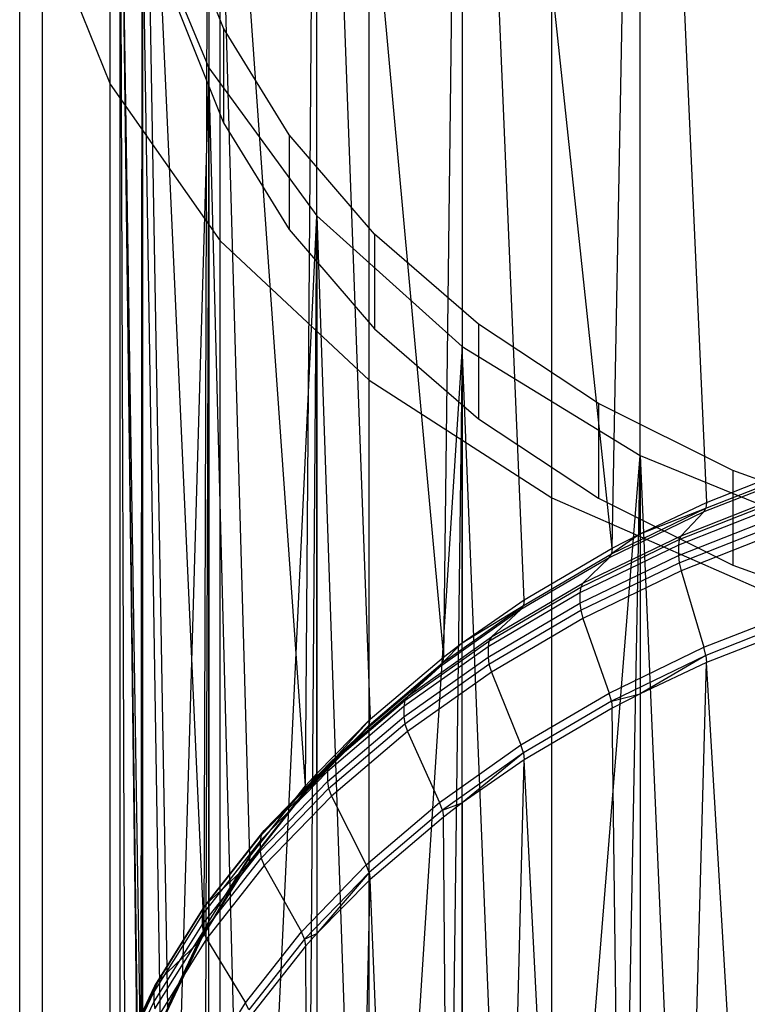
# Model space of a CAD drawing. Extents: x -3.55 to 3.54, y 0.19 to 5.65.
# Tile 28 of 58: x 1.34 to 1.77, y 2.37 to 2.95. Entities that reach past the tile are written whole.
import ezdxf

# ---------------------------------------------------------------- set-up
doc = ezdxf.new("R2010")
doc.units = 0
doc.header["$MEASUREMENT"] = 0
doc.layers.get('0').update_dxf_attribs({"color": 13, "linetype": 'CONTINUOUS'})

# ---------------------------------------------------------------- blocks, each defined once
blk = doc.blocks.new('EASY_LEFT_PM_STL')
at = {"color": 0}
for p, q in [((1.65147, 1.18745, 3.34473), (1.65147, 3.55376, 5.71103)), ((1.65147, 1.18745, 3.34473), (1.65147, 3.55376, 5.71103)), ((1.68706, 2.63545, 4.85938), (1.7035, 3.52896, 5.73583)), ((1.68706, 2.63545, 4.85938), (1.7035, 3.52896, 5.73583)), ((1.7035, 3.52896, 5.73583), (1.74256, 2.66234, 4.83249)), ((1.7035, 2.64398, 4.85085), (1.7035, 3.52896, 5.73583)), ((1.7035, 2.64398, 4.85085), (1.7035, 3.52896, 5.73583)), ((1.7035, 3.52896, 5.73583), (1.74256, 2.66234, 4.83249)), ((1.54409, 1.11824, 3.41395), (1.54409, 3.48454, 5.78025)), ((1.54409, 1.11824, 3.41395), (1.54409, 3.48454, 5.78025)), ((1.59886, 3.46484, 5.79995), (1.58773, 2.57143, 4.92341)), ((1.59886, 3.46484, 5.79995), (1.58773, 2.57143, 4.92341)), ((1.6353, 2.60506, 4.88977), (1.59886, 3.46484, 5.79995)), ((1.59886, 3.46484, 5.79995), (1.59886, 2.57986, 4.91497)), ((1.6353, 2.60506, 4.88977), (1.59886, 3.46484, 5.79995)), ((1.68706, 2.63545, 4.85938), (1.59886, 3.46484, 5.79995)), ((1.68706, 2.63545, 4.85938), (1.59886, 3.46484, 5.79995)), ((1.59886, 3.46484, 5.79995), (1.59886, 2.57986, 4.91497)), ((1.45652, 1.03624, 3.49594), (1.45652, 3.40254, 5.86225)), ((1.45652, 1.03624, 3.49594), (1.45652, 3.40254, 5.86225)), ((1.50673, 2.49558, 4.99925), (1.51326, 3.38788, 5.87691)), ((1.50673, 2.49558, 4.99925), (1.51326, 3.38788, 5.87691)), ((1.51326, 3.38788, 5.87691), (1.58773, 2.57143, 4.92341)), ((1.51326, 3.38788, 5.87691), (1.58773, 2.57143, 4.92341)), ((1.51326, 3.38788, 5.87691), (1.54475, 2.53483, 4.96)), ((1.51326, 2.5029, 4.99193), (1.51326, 3.38788, 5.87691)), ((1.51326, 2.5029, 4.99193), (1.51326, 3.38788, 5.87691)), ((1.51326, 3.38788, 5.87691), (1.54475, 2.53483, 4.96)), ((1.39175, 0.94427, 3.58792), (1.39175, 3.31057, 5.95422)), ((1.39175, 0.94427, 3.58792), (1.39175, 3.31057, 5.95422)), ((1.44981, 3.30085, 5.96394), (1.44682, 2.41051, 5.08433)), ((1.44981, 3.30085, 5.96394), (1.44682, 2.41051, 5.08433)), ((1.474, 2.45402, 5.04081), (1.44981, 3.30085, 5.96394)), ((1.44981, 3.30085, 5.96394), (1.44981, 2.41587, 5.07896)), ((1.474, 2.45402, 5.04081), (1.44981, 3.30085, 5.96394)), ((1.50673, 2.49558, 4.99925), (1.44981, 3.30085, 5.96394)), ((1.50673, 2.49558, 4.99925), (1.44981, 3.30085, 5.96394)), ((1.44981, 3.30085, 5.96394), (1.44981, 2.41587, 5.07896)), ((1.35199, 0.84544, 3.68674), (1.35199, 3.21175, 6.05304)), ((1.35199, 0.84544, 3.68674), (1.35199, 3.21175, 6.05304)), ((1.41004, 2.3191, 5.17574), (1.4108, 3.20691, 6.05788)), ((1.41004, 2.3191, 5.17574), (1.4108, 3.20691, 6.05788)), ((1.4108, 3.20691, 6.05788), (1.44682, 2.41051, 5.08433)), ((1.4108, 3.20691, 6.05788), (1.44682, 2.41051, 5.08433)), ((1.4108, 3.20691, 6.05788), (1.42544, 2.3654, 5.12943)), ((1.4108, 2.32193, 5.1729), (1.4108, 3.20691, 6.05788)), ((1.4108, 2.32193, 5.1729), (1.4108, 3.20691, 6.05788)), ((1.4108, 3.20691, 6.05788), (1.42544, 2.3654, 5.12943)), ((1.33858, 0.74314, 3.78905), (1.33858, 3.10944, 6.15535)), ((1.33858, 0.74314, 3.78905), (1.33858, 3.10944, 6.15535)), ((1.39764, 2.22446, 5.27037), (1.39764, 3.10944, 6.15535)), ((1.39764, 3.10944, 6.15535), (1.40074, 2.17694, 5.31789)), ((1.39764, 3.10944, 6.15535), (1.40074, 2.17694, 5.31789)), ((1.39764, 3.10944, 6.15535), (1.41004, 2.12983, 5.36501)), ((1.39764, 3.10944, 6.15535), (1.41004, 2.12983, 5.36501)), ((1.39764, 3.10944, 6.15535), (1.4108, 2.12699, 5.36784)), ((1.39764, 3.10944, 6.15535), (1.4108, 2.12699, 5.36784)), ((1.40074, 2.27198, 5.22285), (1.39764, 3.10944, 6.15535)), ((1.39764, 2.22446, 5.27037), (1.39764, 3.10944, 6.15535)), ((1.40074, 2.27198, 5.22285), (1.39764, 3.10944, 6.15535)), ((1.41004, 2.3191, 5.17574), (1.39764, 3.10944, 6.15535)), ((1.41004, 2.3191, 5.17574), (1.39764, 3.10944, 6.15535)), ((1.4108, 3.01197, 6.25282), (1.4108, 2.12699, 5.36784)), ((1.4108, 3.01197, 6.25282), (1.4108, 2.12699, 5.36784)), ((1.4108, 3.01197, 6.25282), (1.42544, 2.08352, 5.41131)), ((1.4108, 3.01197, 6.25282), (1.42544, 2.08352, 5.41131)), ((1.4108, 3.01197, 6.25282), (1.44981, 2.91803, 6.34676)), ((1.4108, 3.01197, 6.25282), (1.44981, 2.91803, 6.34676)), ((1.35199, 3.00713, 6.25766), (1.39175, 2.90831, 6.35648)), ((1.35199, 0.64083, 3.89136), (1.35199, 3.00713, 6.25766)), ((1.35199, 3.00713, 6.25766), (1.39175, 2.90831, 6.35648)), ((1.35199, 0.64083, 3.89136), (1.35199, 3.00713, 6.25766)), ((1.45843, 2.94126, 6.32353), (1.43227, 3.00706, 6.25773)), ((1.45843, 2.94126, 6.32353), (1.43227, 3.00706, 6.25773)), ((1.43227, 2.95138, 6.20205), (1.45843, 2.88558, 6.26785)), ((1.43227, 2.95138, 6.20205), (1.45843, 2.88558, 6.26785)), ((1.497, 2.87859, 6.3862), (1.45843, 2.94126, 6.32353)), ((1.45843, 2.94126, 6.32353), (1.45843, 2.88558, 6.26785)), ((1.45843, 2.94126, 6.32353), (1.45843, 2.88558, 6.26785)), ((1.497, 2.87859, 6.3862), (1.45843, 2.94126, 6.32353)), ((1.44981, 2.91803, 6.34676), (1.42544, 2.08352, 5.41131)), ((1.44981, 2.91803, 6.34676), (1.42544, 2.08352, 5.41131)), ((1.44981, 2.91803, 6.34676), (1.44682, 2.03841, 5.45642)), ((1.44981, 2.91803, 6.34676), (1.44682, 2.03841, 5.45642)), ((1.474, 1.9949, 5.49994), (1.44981, 2.91803, 6.34676)), ((1.44981, 2.91803, 6.34676), (1.51326, 2.831, 6.43379)), ((1.474, 1.9949, 5.49994), (1.44981, 2.91803, 6.34676)), ((1.44981, 2.03305, 5.46179), (1.44981, 2.91803, 6.34676)), ((1.44981, 2.03305, 5.46179), (1.44981, 2.91803, 6.34676)), ((1.44981, 2.91803, 6.34676), (1.51326, 2.831, 6.43379)), ((1.39175, 2.90831, 6.35648), (1.45652, 2.81633, 6.44846)), ((1.39175, 0.54201, 3.99018), (1.39175, 2.90831, 6.35648)), ((1.39175, 2.90831, 6.35648), (1.45652, 2.81633, 6.44846)), ((1.39175, 0.54201, 3.99018), (1.39175, 2.90831, 6.35648)), ((1.45843, 2.88558, 6.26785), (1.497, 2.82291, 6.33052)), ((1.45843, 2.88558, 6.26785), (1.497, 2.82291, 6.33052)), ((1.54728, 2.82021, 6.44457), (1.497, 2.87859, 6.3862)), ((1.497, 2.87859, 6.3862), (1.497, 2.82291, 6.33052)), ((1.497, 2.87859, 6.3862), (1.497, 2.82291, 6.33052)), ((1.54728, 2.82021, 6.44457), (1.497, 2.87859, 6.3862)), ((1.474, 1.9949, 5.49994), (1.51326, 2.831, 6.43379)), ((1.474, 1.9949, 5.49994), (1.51326, 2.831, 6.43379)), ((1.50673, 1.95334, 5.54149), (1.51326, 2.831, 6.43379)), ((1.50673, 1.95334, 5.54149), (1.51326, 2.831, 6.43379)), ((1.51326, 2.831, 6.43379), (1.51326, 1.94602, 5.54881)), ((1.51326, 2.831, 6.43379), (1.51326, 1.94602, 5.54881)), ((1.51326, 2.831, 6.43379), (1.54475, 1.91409, 5.58074)), ((1.51326, 2.831, 6.43379), (1.54475, 1.91409, 5.58074)), ((1.51326, 2.831, 6.43379), (1.59886, 2.75404, 6.51075)), ((1.51326, 2.831, 6.43379), (1.59886, 2.75404, 6.51075)), ((1.497, 2.82291, 6.33052), (1.54728, 2.76454, 6.3889)), ((1.497, 2.82291, 6.33052), (1.54728, 2.76454, 6.3889)), ((1.45652, 2.81633, 6.44846), (1.54409, 2.73434, 6.53045)), ((1.45652, 0.45003, 4.08215), (1.45652, 2.81633, 6.44846)), ((1.45652, 2.81633, 6.44846), (1.54409, 2.73434, 6.53045)), ((1.45652, 0.45003, 4.08215), (1.45652, 2.81633, 6.44846)), ((1.60832, 2.76722, 6.49757), (1.54728, 2.82021, 6.44457)), ((1.54728, 2.82021, 6.44457), (1.54728, 2.76454, 6.3889)), ((1.54728, 2.82021, 6.44457), (1.54728, 2.76454, 6.3889)), ((1.60832, 2.76722, 6.49757), (1.54728, 2.82021, 6.44457)), ((1.54728, 2.76454, 6.3889), (1.60832, 2.71154, 6.44189)), ((1.54728, 2.76454, 6.3889), (1.60832, 2.71154, 6.44189)), ((1.679, 2.72059, 6.5442), (1.60832, 2.76722, 6.49757)), ((1.60832, 2.76722, 6.49757), (1.60832, 2.71154, 6.44189)), ((1.60832, 2.76722, 6.49757), (1.60832, 2.71154, 6.44189)), ((1.679, 2.72059, 6.5442), (1.60832, 2.76722, 6.49757)), ((1.59886, 2.75404, 6.51075), (1.54475, 1.91409, 5.58074)), ((1.59886, 2.75404, 6.51075), (1.54475, 1.91409, 5.58074)), ((1.59886, 2.75404, 6.51075), (1.58773, 1.8775, 5.61734)), ((1.59886, 2.75404, 6.51075), (1.58773, 1.8775, 5.61734)), ((1.6353, 1.84386, 5.65098), (1.59886, 2.75404, 6.51075)), ((1.59886, 2.75404, 6.51075), (1.7035, 2.68992, 6.57487)), ((1.6353, 1.84386, 5.65098), (1.59886, 2.75404, 6.51075)), ((1.59886, 1.86906, 5.62578), (1.59886, 2.75404, 6.51075)), ((1.59886, 1.86906, 5.62578), (1.59886, 2.75404, 6.51075)), ((1.59886, 2.75404, 6.51075), (1.7035, 2.68992, 6.57487)), ((1.54409, 2.73434, 6.53045), (1.65147, 2.66512, 6.59967)), ((1.54409, 0.36804, 4.16415), (1.54409, 2.73434, 6.53045)), ((1.54409, 2.73434, 6.53045), (1.65147, 2.66512, 6.59967)), ((1.54409, 0.36804, 4.16415), (1.54409, 2.73434, 6.53045)), ((1.75799, 2.6812, 6.58359), (1.679, 2.72059, 6.5442)), ((1.679, 2.72059, 6.5442), (1.679, 2.66492, 6.48852)), ((1.679, 2.72059, 6.5442), (1.679, 2.66492, 6.48852)), ((1.75799, 2.6812, 6.58359), (1.679, 2.72059, 6.5442)), ((1.60832, 2.71154, 6.44189), (1.679, 2.66492, 6.48852)), ((1.60832, 2.71154, 6.44189), (1.679, 2.66492, 6.48852)), ((1.6353, 1.84386, 5.65098), (1.7035, 2.68992, 6.57487)), ((1.6353, 1.84386, 5.65098), (1.7035, 2.68992, 6.57487)), ((1.68706, 1.81347, 5.68137), (1.7035, 2.68992, 6.57487)), ((1.68706, 1.81347, 5.68137), (1.7035, 2.68992, 6.57487)), ((1.7035, 2.68992, 6.57487), (1.7035, 1.80494, 5.68989)), ((1.7035, 2.68992, 6.57487), (1.7035, 1.80494, 5.68989)), ((1.7035, 2.68992, 6.57487), (1.74256, 1.78658, 5.70825)), ((1.7035, 2.68992, 6.57487), (1.74256, 1.78658, 5.70825)), ((1.7035, 2.68992, 6.57487), (1.82342, 2.64096, 6.62383)), ((1.7035, 2.68992, 6.57487), (1.82342, 2.64096, 6.62383)), ((1.74217, 2.659, 4.82826), (1.801, 2.68217, 4.80508)), ((1.74217, 2.659, 4.82826), (1.801, 2.68217, 4.80508)), ((1.74256, 2.66234, 4.83249), (1.80133, 2.68549, 4.80935)), ((1.74256, 2.66234, 4.83249), (1.80133, 2.68549, 4.80935)), ((1.80003, 2.68004, 4.8002), (1.74102, 2.6568, 4.82344)), ((1.80003, 2.68004, 4.8002), (1.74102, 2.6568, 4.82344)), ((1.84382, 2.64977, 6.61502), (1.75799, 2.6812, 6.58359)), ((1.75799, 2.6812, 6.58359), (1.75799, 2.62552, 6.52791)), ((1.75799, 2.6812, 6.58359), (1.75799, 2.62552, 6.52791)), ((1.84382, 2.64977, 6.61502), (1.75799, 2.6812, 6.58359)), ((1.65147, 2.66512, 6.59967), (1.77501, 2.61103, 6.65376)), ((1.65147, 0.29882, 4.23337), (1.65147, 2.66512, 6.59967)), ((1.65147, 2.66512, 6.59967), (1.77501, 2.61103, 6.65376)), ((1.65147, 0.29882, 4.23337), (1.65147, 2.66512, 6.59967)), ((1.679, 2.66492, 6.48852), (1.75799, 2.62552, 6.52791)), ((1.679, 2.66492, 6.48852), (1.75799, 2.62552, 6.52791)), ((1.72637, 2.64055, 4.77373), (1.78762, 2.66467, 4.7496)), ((1.72637, 2.64055, 4.77373), (1.78762, 2.66467, 4.7496)), ((1.72752, 2.64274, 4.77854), (1.78859, 2.6668, 4.75448)), ((1.72752, 2.64274, 4.77854), (1.78859, 2.6668, 4.75448)), ((1.68661, 2.63208, 4.85517), (1.74217, 2.659, 4.82826)), ((1.68661, 2.63208, 4.85517), (1.74217, 2.659, 4.82826)), ((1.7035, 2.64398, 4.85085), (1.74256, 2.66234, 4.83249)), ((1.7035, 2.64398, 4.85085), (1.74256, 2.66234, 4.83249)), ((1.7035, 2.64398, 4.85085), (1.74217, 2.659, 4.82826)), ((1.7035, 2.64398, 4.85085), (1.74217, 2.659, 4.82826)), ((1.78729, 2.66135, 4.74534), (1.72598, 2.6372, 4.76949)), ((1.78729, 2.66135, 4.74534), (1.72598, 2.6372, 4.76949)), ((1.74102, 2.6568, 4.82344), (1.74217, 2.659, 4.82826)), ((1.74102, 2.6568, 4.82344), (1.74217, 2.659, 4.82826)), ((1.74256, 2.66234, 4.83249), (1.74217, 2.659, 4.82826)), ((1.74256, 2.66234, 4.83249), (1.74217, 2.659, 4.82826)), ((1.74102, 2.6568, 4.82344), (1.6853, 2.62981, 4.85044)), ((1.74102, 2.6568, 4.82344), (1.6853, 2.62981, 4.85044)), ((1.72598, 2.63116, 4.76345), (1.78729, 2.65531, 4.7393)), ((1.72598, 2.63116, 4.76345), (1.78729, 2.65531, 4.7393)), ((1.72752, 2.64274, 4.77854), (1.74102, 2.6568, 4.82344)), ((1.72752, 2.64274, 4.77854), (1.74102, 2.6568, 4.82344)), ((1.72637, 2.62693, 4.76011), (1.78762, 2.65105, 4.73598)), ((1.72637, 2.62693, 4.76011), (1.78762, 2.65105, 4.73598)), ((1.66984, 2.6148, 4.80648), (1.72752, 2.64274, 4.77854)), ((1.66984, 2.6148, 4.80648), (1.72752, 2.64274, 4.77854)), ((1.7035, 2.64398, 4.85085), (1.68661, 2.63208, 4.85517)), ((1.7035, 2.64398, 4.85085), (1.68661, 2.63208, 4.85517)), ((1.68706, 2.63545, 4.85938), (1.7035, 2.64398, 4.85085)), ((1.68706, 2.63545, 4.85938), (1.7035, 2.64398, 4.85085)), ((1.72752, 2.64274, 4.77854), (1.72637, 2.64055, 4.77373)), ((1.72752, 2.64274, 4.77854), (1.72637, 2.64055, 4.77373)), ((1.78859, 2.64617, 4.73385), (1.72752, 2.62211, 4.75791)), ((1.78859, 2.64617, 4.73385), (1.72752, 2.62211, 4.75791)), ((1.6353, 2.60506, 4.88977), (1.68706, 2.63545, 4.85938)), ((1.6353, 2.60506, 4.88977), (1.68706, 2.63545, 4.85938)), ((1.72598, 2.6372, 4.76949), (1.66808, 2.60916, 4.79754)), ((1.72598, 2.6372, 4.76949), (1.66808, 2.60916, 4.79754)), ((1.66853, 2.61253, 4.80175), (1.72637, 2.64055, 4.77373)), ((1.66853, 2.61253, 4.80175), (1.72637, 2.64055, 4.77373)), ((1.68706, 2.63545, 4.85938), (1.68661, 2.63208, 4.85517)), ((1.68706, 2.63545, 4.85938), (1.68661, 2.63208, 4.85517)), ((1.72637, 2.64055, 4.77373), (1.72598, 2.6372, 4.76949)), ((1.72637, 2.64055, 4.77373), (1.72598, 2.6372, 4.76949)), ((1.72598, 2.6372, 4.76949), (1.72598, 2.63116, 4.76345)), ((1.72598, 2.6372, 4.76949), (1.72598, 2.63116, 4.76345)), ((1.6853, 2.62981, 4.85044), (1.63333, 2.5993, 4.88095)), ((1.6853, 2.62981, 4.85044), (1.63333, 2.5993, 4.88095)), ((1.6348, 2.60166, 4.88559), (1.68661, 2.63208, 4.85517)), ((1.6348, 2.60166, 4.88559), (1.68661, 2.63208, 4.85517)), ((1.66808, 2.60312, 4.7915), (1.72598, 2.63116, 4.76345)), ((1.66808, 2.60312, 4.7915), (1.72598, 2.63116, 4.76345)), ((1.66984, 2.6148, 4.80648), (1.6853, 2.62981, 4.85044)), ((1.66984, 2.6148, 4.80648), (1.6853, 2.62981, 4.85044)), ((1.6853, 2.62981, 4.85044), (1.68661, 2.63208, 4.85517)), ((1.6853, 2.62981, 4.85044), (1.68661, 2.63208, 4.85517)), ((1.72598, 2.63116, 4.76345), (1.72637, 2.62693, 4.76011)), ((1.72598, 2.63116, 4.76345), (1.72637, 2.62693, 4.76011)), ((1.66853, 2.59891, 4.78813), (1.72637, 2.62693, 4.76011)), ((1.66853, 2.59891, 4.78813), (1.72637, 2.62693, 4.76011)), ((1.72637, 2.62693, 4.76011), (1.72752, 2.62211, 4.75791)), ((1.72637, 2.62693, 4.76011), (1.72752, 2.62211, 4.75791)), ((1.75799, 2.62552, 6.52791), (1.84382, 2.5941, 6.55934)), ((1.75799, 2.62552, 6.52791), (1.84382, 2.5941, 6.55934)), ((1.72752, 2.62211, 4.75791), (1.66984, 2.59417, 4.78585)), ((1.72752, 2.62211, 4.75791), (1.66984, 2.59417, 4.78585)), ((1.72752, 2.62211, 4.75791), (1.74102, 2.57721, 4.74385)), ((1.72752, 2.62211, 4.75791), (1.74102, 2.57721, 4.74385)), ((1.61458, 2.58085, 4.83342), (1.66853, 2.61253, 4.80175)), ((1.61458, 2.58085, 4.83342), (1.66853, 2.61253, 4.80175)), ((1.61605, 2.58322, 4.83806), (1.66984, 2.6148, 4.80648)), ((1.61605, 2.58322, 4.83806), (1.66984, 2.6148, 4.80648)), ((1.66853, 2.61253, 4.80175), (1.66808, 2.60916, 4.79754)), ((1.66853, 2.61253, 4.80175), (1.66808, 2.60916, 4.79754)), ((1.66984, 2.6148, 4.80648), (1.66853, 2.61253, 4.80175)), ((1.66984, 2.6148, 4.80648), (1.66853, 2.61253, 4.80175)), ((1.66808, 2.60916, 4.79754), (1.61408, 2.57745, 4.82924)), ((1.66808, 2.60916, 4.79754), (1.61408, 2.57745, 4.82924)), ((1.66808, 2.60916, 4.79754), (1.66808, 2.60312, 4.7915)), ((1.66808, 2.60916, 4.79754), (1.66808, 2.60312, 4.7915)), ((1.58718, 2.56799, 4.91926), (1.6348, 2.60166, 4.88559)), ((1.58718, 2.56799, 4.91926), (1.6348, 2.60166, 4.88559)), ((1.59886, 2.57986, 4.91497), (1.6353, 2.60506, 4.88977)), ((1.59886, 2.57986, 4.91497), (1.6353, 2.60506, 4.88977)), ((1.59886, 2.57986, 4.91497), (1.6348, 2.60166, 4.88559)), ((1.59886, 2.57986, 4.91497), (1.6348, 2.60166, 4.88559)), ((1.61408, 2.57141, 4.8232), (1.66808, 2.60312, 4.7915)), ((1.61408, 2.57141, 4.8232), (1.66808, 2.60312, 4.7915)), ((1.63333, 2.5993, 4.88095), (1.6348, 2.60166, 4.88559)), ((1.63333, 2.5993, 4.88095), (1.6348, 2.60166, 4.88559)), ((1.6353, 2.60506, 4.88977), (1.6348, 2.60166, 4.88559)), ((1.6353, 2.60506, 4.88977), (1.6348, 2.60166, 4.88559)), ((1.66808, 2.60312, 4.7915), (1.66853, 2.59891, 4.78813)), ((1.66808, 2.60312, 4.7915), (1.66853, 2.59891, 4.78813)), ((1.74102, 2.57721, 4.74385), (1.80003, 2.60045, 4.72061)), ((1.74102, 2.57721, 4.74385), (1.80003, 2.60045, 4.72061)), ((1.63333, 2.5993, 4.88095), (1.58557, 2.56552, 4.91472)), ((1.63333, 2.5993, 4.88095), (1.58557, 2.56552, 4.91472)), ((1.61458, 2.56723, 4.8198), (1.66853, 2.59891, 4.78813)), ((1.61458, 2.56723, 4.8198), (1.66853, 2.59891, 4.78813)), ((1.61605, 2.58322, 4.83806), (1.63333, 2.5993, 4.88095)), ((1.61605, 2.58322, 4.83806), (1.63333, 2.5993, 4.88095)), ((1.66853, 2.59891, 4.78813), (1.66984, 2.59417, 4.78585)), ((1.66853, 2.59891, 4.78813), (1.66984, 2.59417, 4.78585)), ((1.801, 2.59557, 4.71849), (1.74217, 2.5724, 4.74166)), ((1.801, 2.59557, 4.71849), (1.74217, 2.5724, 4.74166)), ((1.66984, 2.59417, 4.78585), (1.61605, 2.56259, 4.81743)), ((1.66984, 2.59417, 4.78585), (1.61605, 2.56259, 4.81743)), ((1.66984, 2.59417, 4.78585), (1.6853, 2.55022, 4.77085)), ((1.66984, 2.59417, 4.78585), (1.6853, 2.55022, 4.77085)), ((1.80133, 2.59131, 4.71517), (1.74256, 2.56816, 4.73831)), ((1.80133, 2.59131, 4.71517), (1.74256, 2.56816, 4.73831)), ((1.56661, 2.54826, 4.87302), (1.61605, 2.58322, 4.83806)), ((1.56661, 2.54826, 4.87302), (1.61605, 2.58322, 4.83806)), ((1.61605, 2.58322, 4.83806), (1.61458, 2.58085, 4.83342)), ((1.61605, 2.58322, 4.83806), (1.61458, 2.58085, 4.83342)), ((1.61408, 2.57745, 4.82924), (1.56445, 2.54236, 4.86433)), ((1.61408, 2.57745, 4.82924), (1.56445, 2.54236, 4.86433)), ((1.565, 2.5458, 4.86848), (1.61458, 2.58085, 4.83342)), ((1.565, 2.5458, 4.86848), (1.61458, 2.58085, 4.83342)), ((1.59886, 2.57986, 4.91497), (1.58718, 2.56799, 4.91926)), ((1.59886, 2.57986, 4.91497), (1.58718, 2.56799, 4.91926)), ((1.58773, 2.57143, 4.92341), (1.59886, 2.57986, 4.91497)), ((1.58773, 2.57143, 4.92341), (1.59886, 2.57986, 4.91497)), ((1.61458, 2.58085, 4.83342), (1.61408, 2.57745, 4.82924)), ((1.61458, 2.58085, 4.83342), (1.61408, 2.57745, 4.82924)), ((1.61408, 2.57745, 4.82924), (1.61408, 2.57141, 4.8232)), ((1.61408, 2.57745, 4.82924), (1.61408, 2.57141, 4.8232)), ((1.6853, 2.55022, 4.77085), (1.74102, 2.57721, 4.74385)), ((1.6853, 2.55022, 4.77085), (1.74102, 2.57721, 4.74385)), ((1.74217, 2.5724, 4.74166), (1.68661, 2.54549, 4.76857)), ((1.74217, 2.5724, 4.74166), (1.68661, 2.54549, 4.76857)), ((1.74217, 2.5724, 4.74166), (1.7035, 2.5498, 4.75667)), ((1.74217, 2.5724, 4.74166), (1.7035, 2.5498, 4.75667)), ((1.74217, 2.5724, 4.74166), (1.74102, 2.57721, 4.74385)), ((1.74217, 2.5724, 4.74166), (1.74102, 2.57721, 4.74385)), ((1.74217, 2.5724, 4.74166), (1.74256, 2.56816, 4.73831)), ((1.74217, 2.5724, 4.74166), (1.74256, 2.56816, 4.73831)), ((1.54416, 2.53136, 4.9559), (1.58718, 2.56799, 4.91926)), ((1.54416, 2.53136, 4.9559), (1.58718, 2.56799, 4.91926)), ((1.54475, 2.53483, 4.96), (1.58773, 2.57143, 4.92341)), ((1.54475, 2.53483, 4.96), (1.58773, 2.57143, 4.92341)), ((1.56445, 2.53632, 4.85829), (1.61408, 2.57141, 4.8232)), ((1.56445, 2.53632, 4.85829), (1.61408, 2.57141, 4.8232)), ((1.565, 2.53218, 4.85486), (1.61458, 2.56723, 4.8198)), ((1.565, 2.53218, 4.85486), (1.61458, 2.56723, 4.8198)), ((1.58557, 2.56552, 4.91472), (1.58718, 2.56799, 4.91926)), ((1.58557, 2.56552, 4.91472), (1.58718, 2.56799, 4.91926)), ((1.58773, 2.57143, 4.92341), (1.58718, 2.56799, 4.91926)), ((1.58773, 2.57143, 4.92341), (1.58718, 2.56799, 4.91926)), ((1.61408, 2.57141, 4.8232), (1.61458, 2.56723, 4.8198)), ((1.61408, 2.57141, 4.8232), (1.61458, 2.56723, 4.8198)), ((1.61458, 2.56723, 4.8198), (1.61605, 2.56259, 4.81743)), ((1.61458, 2.56723, 4.8198), (1.61605, 2.56259, 4.81743)), ((1.7035, 1.16266, 3.36953), (1.74256, 2.56816, 4.73831)), ((1.74256, 2.56816, 4.73831), (1.7035, 2.5498, 4.75667)), ((1.7035, 1.16266, 3.36953), (1.74256, 2.56816, 4.73831)), ((1.74256, 2.56816, 4.73831), (1.7035, 2.5498, 4.75667)), ((1.82342, 1.21161, 3.32057), (1.74256, 2.56816, 4.73831)), ((1.82342, 1.21161, 3.32057), (1.74256, 2.56816, 4.73831)), ((1.58557, 2.56552, 4.91472), (1.54242, 2.52878, 4.95147)), ((1.58557, 2.56552, 4.91472), (1.54242, 2.52878, 4.95147)), ((1.56661, 2.54826, 4.87302), (1.58557, 2.56552, 4.91472)), ((1.56661, 2.54826, 4.87302), (1.58557, 2.56552, 4.91472)), ((1.61605, 2.56259, 4.81743), (1.56661, 2.52763, 4.85239)), ((1.61605, 2.56259, 4.81743), (1.56661, 2.52763, 4.85239)), ((1.61605, 2.56259, 4.81743), (1.63333, 2.51971, 4.80136)), ((1.61605, 2.56259, 4.81743), (1.63333, 2.51971, 4.80136)), ((1.63333, 2.51971, 4.80136), (1.6853, 2.55022, 4.77085)), ((1.63333, 2.51971, 4.80136), (1.6853, 2.55022, 4.77085)), ((1.68661, 2.54549, 4.76857), (1.6853, 2.55022, 4.77085)), ((1.68661, 2.54549, 4.76857), (1.6853, 2.55022, 4.77085)), ((1.68661, 2.54549, 4.76857), (1.7035, 2.5498, 4.75667)), ((1.68661, 2.54549, 4.76857), (1.7035, 2.5498, 4.75667)), ((1.7035, 2.5498, 4.75667), (1.68706, 2.54127, 4.7652)), ((1.7035, 2.5498, 4.75667), (1.68706, 2.54127, 4.7652)), ((1.7035, 2.5498, 4.75667), (1.7035, 1.16266, 3.36953)), ((1.7035, 2.5498, 4.75667), (1.7035, 1.16266, 3.36953)), ((1.52021, 2.50765, 4.90662), (1.565, 2.5458, 4.86848)), ((1.52021, 2.50765, 4.90662), (1.565, 2.5458, 4.86848)), ((1.52195, 2.51023, 4.91105), (1.56661, 2.54826, 4.87302)), ((1.52195, 2.51023, 4.91105), (1.56661, 2.54826, 4.87302)), ((1.565, 2.5458, 4.86848), (1.56445, 2.54236, 4.86433)), ((1.565, 2.5458, 4.86848), (1.56445, 2.54236, 4.86433)), ((1.56661, 2.54826, 4.87302), (1.565, 2.5458, 4.86848)), ((1.56661, 2.54826, 4.87302), (1.565, 2.5458, 4.86848)), ((1.68661, 2.54549, 4.76857), (1.6348, 2.51506, 4.79899)), ((1.68661, 2.54549, 4.76857), (1.6348, 2.51506, 4.79899)), ((1.68661, 2.54549, 4.76857), (1.68706, 2.54127, 4.7652)), ((1.68661, 2.54549, 4.76857), (1.68706, 2.54127, 4.7652)), ((1.56445, 2.54236, 4.86433), (1.51962, 2.50418, 4.90251)), ((1.56445, 2.54236, 4.86433), (1.51962, 2.50418, 4.90251)), ((1.56445, 2.54236, 4.86433), (1.56445, 2.53632, 4.85829)), ((1.56445, 2.54236, 4.86433), (1.56445, 2.53632, 4.85829)), ((1.68706, 2.54127, 4.7652), (1.6353, 2.51088, 4.79559)), ((1.68706, 2.54127, 4.7652), (1.6353, 2.51088, 4.79559)), ((1.7035, 1.16266, 3.36953), (1.68706, 2.54127, 4.7652)), ((1.7035, 1.16266, 3.36953), (1.68706, 2.54127, 4.7652)), ((1.5061, 2.49207, 4.99518), (1.54475, 2.53483, 4.96)), ((1.5061, 2.49207, 4.99518), (1.54475, 2.53483, 4.96)), ((1.5061, 2.49207, 4.99518), (1.54416, 2.53136, 4.9559)), ((1.5061, 2.49207, 4.99518), (1.54416, 2.53136, 4.9559)), ((1.51326, 2.5029, 4.99193), (1.54475, 2.53483, 4.96)), ((1.51326, 2.5029, 4.99193), (1.54475, 2.53483, 4.96)), ((1.51962, 2.49814, 4.89647), (1.56445, 2.53632, 4.85829)), ((1.51962, 2.49814, 4.89647), (1.56445, 2.53632, 4.85829)), ((1.52021, 2.49403, 4.893), (1.565, 2.53218, 4.85486)), ((1.52021, 2.49403, 4.893), (1.565, 2.53218, 4.85486)), ((1.54242, 2.52878, 4.95147), (1.54416, 2.53136, 4.9559)), ((1.54242, 2.52878, 4.95147), (1.54416, 2.53136, 4.9559)), ((1.54416, 2.53136, 4.9559), (1.54475, 2.53483, 4.96)), ((1.54416, 2.53136, 4.9559), (1.54475, 2.53483, 4.96)), ((1.56445, 2.53632, 4.85829), (1.565, 2.53218, 4.85486)), ((1.56445, 2.53632, 4.85829), (1.565, 2.53218, 4.85486)), ((1.565, 2.53218, 4.85486), (1.56661, 2.52763, 4.85239)), ((1.565, 2.53218, 4.85486), (1.56661, 2.52763, 4.85239)), ((1.54242, 2.52878, 4.95147), (1.50425, 2.48938, 4.99087)), ((1.54242, 2.52878, 4.95147), (1.50425, 2.48938, 4.99087)), ((1.52195, 2.51023, 4.91105), (1.54242, 2.52878, 4.95147)), ((1.52195, 2.51023, 4.91105), (1.54242, 2.52878, 4.95147)), ((1.56661, 2.52763, 4.85239), (1.52195, 2.4896, 4.89042)), ((1.56661, 2.52763, 4.85239), (1.52195, 2.4896, 4.89042)), ((1.56661, 2.52763, 4.85239), (1.58557, 2.48593, 4.83513)), ((1.56661, 2.52763, 4.85239), (1.58557, 2.48593, 4.83513)), ((1.58557, 2.48593, 4.83513), (1.63333, 2.51971, 4.80136)), ((1.58557, 2.48593, 4.83513), (1.63333, 2.51971, 4.80136)), ((1.6348, 2.51506, 4.79899), (1.63333, 2.51971, 4.80136)), ((1.6348, 2.51506, 4.79899), (1.63333, 2.51971, 4.80136)), ((1.6348, 2.51506, 4.79899), (1.58718, 2.48139, 4.83266)), ((1.6348, 2.51506, 4.79899), (1.58718, 2.48139, 4.83266)), ((1.6348, 2.51506, 4.79899), (1.59886, 2.48568, 4.82079)), ((1.6348, 2.51506, 4.79899), (1.59886, 2.48568, 4.82079)), ((1.6348, 2.51506, 4.79899), (1.6353, 2.51088, 4.79559)), ((1.6348, 2.51506, 4.79899), (1.6353, 2.51088, 4.79559)), ((1.48244, 2.46945, 4.95184), (1.52195, 2.51023, 4.91105)), ((1.48244, 2.46945, 4.95184), (1.52195, 2.51023, 4.91105)), ((1.52195, 2.51023, 4.91105), (1.52021, 2.50765, 4.90662)), ((1.52195, 2.51023, 4.91105), (1.52021, 2.50765, 4.90662)), ((1.59886, 1.09854, 3.43364), (1.6353, 2.51088, 4.79559)), ((1.6353, 2.51088, 4.79559), (1.59886, 2.48568, 4.82079)), ((1.59886, 1.09854, 3.43364), (1.6353, 2.51088, 4.79559)), ((1.6353, 2.51088, 4.79559), (1.59886, 2.48568, 4.82079)), ((1.7035, 1.16266, 3.36953), (1.6353, 2.51088, 4.79559)), ((1.7035, 1.16266, 3.36953), (1.6353, 2.51088, 4.79559)), ((1.51962, 2.50418, 4.90251), (1.47995, 2.46324, 4.94346)), ((1.51962, 2.50418, 4.90251), (1.47995, 2.46324, 4.94346)), ((1.48059, 2.46675, 4.94752), (1.52021, 2.50765, 4.90662)), ((1.48059, 2.46675, 4.94752), (1.52021, 2.50765, 4.90662)), ((1.51326, 2.5029, 4.99193), (1.5061, 2.49207, 4.99518)), ((1.51326, 2.5029, 4.99193), (1.5061, 2.49207, 4.99518)), ((1.50673, 2.49558, 4.99925), (1.51326, 2.5029, 4.99193)), ((1.50673, 2.49558, 4.99925), (1.51326, 2.5029, 4.99193)), ((1.52021, 2.50765, 4.90662), (1.51962, 2.50418, 4.90251)), ((1.52021, 2.50765, 4.90662), (1.51962, 2.50418, 4.90251)), ((1.51962, 2.50418, 4.90251), (1.51962, 2.49814, 4.89647)), ((1.51962, 2.50418, 4.90251), (1.51962, 2.49814, 4.89647)), ((1.47995, 2.4572, 4.93742), (1.51962, 2.49814, 4.89647)), ((1.47995, 2.4572, 4.93742), (1.51962, 2.49814, 4.89647)), ((1.51962, 2.49814, 4.89647), (1.52021, 2.49403, 4.893)), ((1.51962, 2.49814, 4.89647), (1.52021, 2.49403, 4.893)), ((1.47333, 2.45047, 5.03678), (1.5061, 2.49207, 4.99518)), ((1.47333, 2.45047, 5.03678), (1.5061, 2.49207, 4.99518)), ((1.474, 2.45402, 5.04081), (1.50673, 2.49558, 4.99925)), ((1.474, 2.45402, 5.04081), (1.50673, 2.49558, 4.99925)), ((1.48059, 2.45313, 4.9339), (1.52021, 2.49403, 4.893)), ((1.48059, 2.45313, 4.9339), (1.52021, 2.49403, 4.893)), ((1.50425, 2.48938, 4.99087), (1.5061, 2.49207, 4.99518)), ((1.50425, 2.48938, 4.99087), (1.5061, 2.49207, 4.99518)), ((1.50673, 2.49558, 4.99925), (1.5061, 2.49207, 4.99518)), ((1.50673, 2.49558, 4.99925), (1.5061, 2.49207, 4.99518)), ((1.52021, 2.49403, 4.893), (1.52195, 2.4896, 4.89042)), ((1.52021, 2.49403, 4.893), (1.52195, 2.4896, 4.89042)), ((1.50425, 2.48938, 4.99087), (1.47138, 2.44765, 5.03259)), ((1.50425, 2.48938, 4.99087), (1.47138, 2.44765, 5.03259)), ((1.52195, 2.4896, 4.89042), (1.48244, 2.44882, 4.93121)), ((1.52195, 2.4896, 4.89042), (1.48244, 2.44882, 4.93121)), ((1.48244, 2.46945, 4.95184), (1.50425, 2.48938, 4.99087)), ((1.48244, 2.46945, 4.95184), (1.50425, 2.48938, 4.99087)), ((1.52195, 2.4896, 4.89042), (1.54242, 2.44919, 4.87188)), ((1.52195, 2.4896, 4.89042), (1.54242, 2.44919, 4.87188)), ((1.54242, 2.44919, 4.87188), (1.58557, 2.48593, 4.83513)), ((1.54242, 2.44919, 4.87188), (1.58557, 2.48593, 4.83513)), ((1.58718, 2.48139, 4.83266), (1.58557, 2.48593, 4.83513)), ((1.58718, 2.48139, 4.83266), (1.58557, 2.48593, 4.83513)), ((1.58718, 2.48139, 4.83266), (1.59886, 2.48568, 4.82079)), ((1.58718, 2.48139, 4.83266), (1.59886, 2.48568, 4.82079)), ((1.59886, 2.48568, 4.82079), (1.58773, 2.47725, 4.82923)), ((1.59886, 2.48568, 4.82079), (1.58773, 2.47725, 4.82923)), ((1.59886, 2.48568, 4.82079), (1.59886, 1.09854, 3.43364)), ((1.59886, 2.48568, 4.82079), (1.59886, 1.09854, 3.43364)), ((1.58718, 2.48139, 4.83266), (1.54416, 2.44476, 4.8693)), ((1.58718, 2.48139, 4.83266), (1.54416, 2.44476, 4.8693)), ((1.58718, 2.48139, 4.83266), (1.58773, 2.47725, 4.82923)), ((1.58718, 2.48139, 4.83266), (1.58773, 2.47725, 4.82923)), ((1.58773, 2.47725, 4.82923), (1.54475, 2.44065, 4.86582)), ((1.58773, 2.47725, 4.82923), (1.54475, 2.44065, 4.86582)), ((1.59886, 1.09854, 3.43364), (1.58773, 2.47725, 4.82923)), ((1.59886, 1.09854, 3.43364), (1.58773, 2.47725, 4.82923)), ((1.44842, 2.42626, 4.99503), (1.48244, 2.46945, 4.95184)), ((1.44842, 2.42626, 4.99503), (1.48244, 2.46945, 4.95184)), ((1.48244, 2.46945, 4.95184), (1.48059, 2.46675, 4.94752)), ((1.48244, 2.46945, 4.95184), (1.48059, 2.46675, 4.94752)), ((1.47995, 2.46324, 4.94346), (1.4458, 2.41988, 4.98681)), ((1.47995, 2.46324, 4.94346), (1.4458, 2.41988, 4.98681)), ((1.44647, 2.42344, 4.99084), (1.48059, 2.46675, 4.94752)), ((1.44647, 2.42344, 4.99084), (1.48059, 2.46675, 4.94752)), ((1.48059, 2.46675, 4.94752), (1.47995, 2.46324, 4.94346)), ((1.48059, 2.46675, 4.94752), (1.47995, 2.46324, 4.94346)), ((1.47995, 2.46324, 4.94346), (1.47995, 2.4572, 4.93742)), ((1.47995, 2.46324, 4.94346), (1.47995, 2.4572, 4.93742)), ((1.4458, 2.41384, 4.98077), (1.47995, 2.4572, 4.93742)), ((1.4458, 2.41384, 4.98077), (1.47995, 2.4572, 4.93742)), ((1.47995, 2.4572, 4.93742), (1.48059, 2.45313, 4.9339)), ((1.47995, 2.4572, 4.93742), (1.48059, 2.45313, 4.9339)), ((1.474, 2.45402, 5.04081), (1.44613, 2.40691, 5.08035)), ((1.474, 2.45402, 5.04081), (1.44613, 2.40691, 5.08035)), ((1.44613, 2.40691, 5.08035), (1.47333, 2.45047, 5.03678)), ((1.44613, 2.40691, 5.08035), (1.47333, 2.45047, 5.03678)), ((1.44647, 2.40982, 4.97722), (1.48059, 2.45313, 4.9339)), ((1.44647, 2.40982, 4.97722), (1.48059, 2.45313, 4.9339)), ((1.44981, 2.41587, 5.07896), (1.474, 2.45402, 5.04081)), ((1.44981, 2.41587, 5.07896), (1.474, 2.45402, 5.04081)), ((1.47138, 2.44765, 5.03259), (1.47333, 2.45047, 5.03678)), ((1.47138, 2.44765, 5.03259), (1.47333, 2.45047, 5.03678)), ((1.474, 2.45402, 5.04081), (1.47333, 2.45047, 5.03678)), ((1.474, 2.45402, 5.04081), (1.47333, 2.45047, 5.03678)), ((1.48059, 2.45313, 4.9339), (1.48244, 2.44882, 4.93121)), ((1.48059, 2.45313, 4.9339), (1.48244, 2.44882, 4.93121)), ((1.47138, 2.44765, 5.03259), (1.4441, 2.40396, 5.07629)), ((1.47138, 2.44765, 5.03259), (1.4441, 2.40396, 5.07629)), ((1.48244, 2.44882, 4.93121), (1.44842, 2.40563, 4.9744)), ((1.48244, 2.44882, 4.93121), (1.44842, 2.40563, 4.9744)), ((1.44842, 2.42626, 4.99503), (1.47138, 2.44765, 5.03259)), ((1.44842, 2.42626, 4.99503), (1.47138, 2.44765, 5.03259)), ((1.48244, 2.44882, 4.93121), (1.50425, 2.40979, 4.91128)), ((1.48244, 2.44882, 4.93121), (1.50425, 2.40979, 4.91128)), ((1.50425, 2.40979, 4.91128), (1.54242, 2.44919, 4.87188)), ((1.50425, 2.40979, 4.91128), (1.54242, 2.44919, 4.87188)), ((1.54416, 2.44476, 4.8693), (1.5061, 2.40547, 4.90858)), ((1.54416, 2.44476, 4.8693), (1.5061, 2.40547, 4.90858)), ((1.54416, 2.44476, 4.8693), (1.51326, 2.40872, 4.89775)), ((1.54416, 2.44476, 4.8693), (1.51326, 2.40872, 4.89775)), ((1.54416, 2.44476, 4.8693), (1.54242, 2.44919, 4.87188)), ((1.54416, 2.44476, 4.8693), (1.54242, 2.44919, 4.87188)), ((1.54416, 2.44476, 4.8693), (1.54475, 2.44065, 4.86582)), ((1.54416, 2.44476, 4.8693), (1.54475, 2.44065, 4.86582)), ((1.51326, 1.02158, 3.51061), (1.54475, 2.44065, 4.86582)), ((1.54475, 2.44065, 4.86582), (1.51326, 2.40872, 4.89775)), ((1.51326, 1.02158, 3.51061), (1.54475, 2.44065, 4.86582)), ((1.54475, 2.44065, 4.86582), (1.51326, 2.40872, 4.89775)), ((1.59886, 1.09854, 3.43364), (1.54475, 2.44065, 4.86582)), ((1.59886, 1.09854, 3.43364), (1.54475, 2.44065, 4.86582)), ((1.41815, 2.37808, 5.03619), (1.44647, 2.42344, 4.99084)), ((1.41815, 2.37808, 5.03619), (1.44647, 2.42344, 4.99084)), ((1.42018, 2.38103, 5.04025), (1.44842, 2.42626, 4.99503)), ((1.42018, 2.38103, 5.04025), (1.44842, 2.42626, 4.99503)), ((1.44647, 2.42344, 4.99084), (1.4458, 2.41988, 4.98681)), ((1.44647, 2.42344, 4.99084), (1.4458, 2.41988, 4.98681)), ((1.44842, 2.42626, 4.99503), (1.44647, 2.42344, 4.99084)), ((1.44842, 2.42626, 4.99503), (1.44647, 2.42344, 4.99084)), ((1.4458, 2.41988, 4.98681), (1.41745, 2.37448, 5.03221)), ((1.4458, 2.41988, 4.98681), (1.41745, 2.37448, 5.03221)), ((1.4458, 2.41988, 4.98681), (1.4458, 2.41384, 4.98077)), ((1.4458, 2.41988, 4.98681), (1.4458, 2.41384, 4.98077)), ((1.44981, 2.41587, 5.07896), (1.44613, 2.40691, 5.08035)), ((1.44981, 2.41587, 5.07896), (1.44613, 2.40691, 5.08035)), ((1.44682, 2.41051, 5.08433), (1.44981, 2.41587, 5.07896)), ((1.44682, 2.41051, 5.08433), (1.44981, 2.41587, 5.07896)), ((1.41745, 2.36844, 5.02617), (1.4458, 2.41384, 4.98077)), ((1.41745, 2.36844, 5.02617), (1.4458, 2.41384, 4.98077)), ((1.41815, 2.36446, 5.02257), (1.44647, 2.40982, 4.97722)), ((1.41815, 2.36446, 5.02257), (1.44647, 2.40982, 4.97722)), ((1.42544, 2.3654, 5.12943), (1.44682, 2.41051, 5.08433)), ((1.42544, 2.3654, 5.12943), (1.44682, 2.41051, 5.08433)), ((1.4458, 2.41384, 4.98077), (1.44647, 2.40982, 4.97722)), ((1.4458, 2.41384, 4.98077), (1.44647, 2.40982, 4.97722)), ((1.44613, 2.40691, 5.08035), (1.44682, 2.41051, 5.08433)), ((1.44613, 2.40691, 5.08035), (1.44682, 2.41051, 5.08433)), ((1.44647, 2.40982, 4.97722), (1.44842, 2.40563, 4.9744)), ((1.44647, 2.40982, 4.97722), (1.44842, 2.40563, 4.9744)), ((1.47138, 2.36806, 4.953), (1.50425, 2.40979, 4.91128)), ((1.47138, 2.36806, 4.953), (1.50425, 2.40979, 4.91128)), ((1.5061, 2.40547, 4.90858), (1.50425, 2.40979, 4.91128)), ((1.5061, 2.40547, 4.90858), (1.50425, 2.40979, 4.91128)), ((1.44842, 2.40563, 4.9744), (1.42018, 2.3604, 5.01962)), ((1.44842, 2.40563, 4.9744), (1.42018, 2.3604, 5.01962)), ((1.42018, 2.38103, 5.04025), (1.4441, 2.40396, 5.07629)), ((1.42018, 2.38103, 5.04025), (1.4441, 2.40396, 5.07629)), ((1.4441, 2.40396, 5.07629), (1.42263, 2.35867, 5.12157)), ((1.4441, 2.40396, 5.07629), (1.42263, 2.35867, 5.12157)), ((1.42473, 2.36176, 5.1255), (1.44613, 2.40691, 5.08035)), ((1.42473, 2.36176, 5.1255), (1.44613, 2.40691, 5.08035)), ((1.4441, 2.40396, 5.07629), (1.44613, 2.40691, 5.08035)), ((1.4441, 2.40396, 5.07629), (1.44613, 2.40691, 5.08035)), ((1.44842, 2.40563, 4.9744), (1.47138, 2.36806, 4.953)), ((1.44842, 2.40563, 4.9744), (1.47138, 2.36806, 4.953)), ((1.5061, 2.40547, 4.90858), (1.47333, 2.36387, 4.95019)), ((1.5061, 2.40547, 4.90858), (1.47333, 2.36387, 4.95019)), ((1.5061, 2.40547, 4.90858), (1.51326, 2.40872, 4.89775)), ((1.5061, 2.40547, 4.90858), (1.51326, 2.40872, 4.89775)), ((1.5061, 2.40547, 4.90858), (1.50673, 2.4014, 4.90507)), ((1.5061, 2.40547, 4.90858), (1.50673, 2.4014, 4.90507)), ((1.51326, 2.40872, 4.89775), (1.50673, 2.4014, 4.90507)), ((1.51326, 2.40872, 4.89775), (1.50673, 2.4014, 4.90507)), ((1.51326, 2.40872, 4.89775), (1.51326, 1.02158, 3.51061)), ((1.51326, 2.40872, 4.89775), (1.51326, 1.02158, 3.51061)), ((1.50673, 2.4014, 4.90507), (1.474, 2.35984, 4.94663)), ((1.50673, 2.4014, 4.90507), (1.474, 2.35984, 4.94663)), ((1.50673, 2.4014, 4.90507), (1.51326, 1.02158, 3.51061)), ((1.50673, 2.4014, 4.90507), (1.51326, 1.02158, 3.51061)), ((1.39796, 2.33416, 5.08713), (1.42018, 2.38103, 5.04025)), ((1.39796, 2.33416, 5.08713), (1.42018, 2.38103, 5.04025)), ((1.42018, 2.38103, 5.04025), (1.41815, 2.37808, 5.03619)), ((1.42018, 2.38103, 5.04025), (1.41815, 2.37808, 5.03619)), ((1.39586, 2.33107, 5.0832), (1.41815, 2.37808, 5.03619)), ((1.39586, 2.33107, 5.0832), (1.41815, 2.37808, 5.03619)), ((1.41815, 2.37808, 5.03619), (1.41745, 2.37448, 5.03221)), ((1.41815, 2.37808, 5.03619), (1.41745, 2.37448, 5.03221)), ((1.41745, 2.37448, 5.03221), (1.39515, 2.32743, 5.07927)), ((1.41745, 2.37448, 5.03221), (1.39515, 2.32743, 5.07927)), ((1.41745, 2.37448, 5.03221), (1.41745, 2.36844, 5.02617)), ((1.41745, 2.37448, 5.03221), (1.41745, 2.36844, 5.02617)), ((1.39515, 2.32139, 5.07323), (1.41745, 2.36844, 5.02617)), ((1.39515, 2.32139, 5.07323), (1.41745, 2.36844, 5.02617)), ((1.41745, 2.36844, 5.02617), (1.41815, 2.36446, 5.02257)), ((1.41745, 2.36844, 5.02617), (1.41815, 2.36446, 5.02257)), ((1.4441, 2.32437, 4.9967), (1.47138, 2.36806, 4.953)), ((1.4441, 2.32437, 4.9967), (1.47138, 2.36806, 4.953)), ((1.47333, 2.36387, 4.95019), (1.47138, 2.36806, 4.953)), ((1.47333, 2.36387, 4.95019), (1.47138, 2.36806, 4.953))]:
    blk.add_line(p, q, dxfattribs=at)

msp = doc.modelspace()

# ---------------------------------------------------------------- block references
at = {"color": 0}
msp.add_blockref('EASY_LEFT_PM_STL', (0, 0), dxfattribs=at)

doc.saveas('drawing.dxf')
